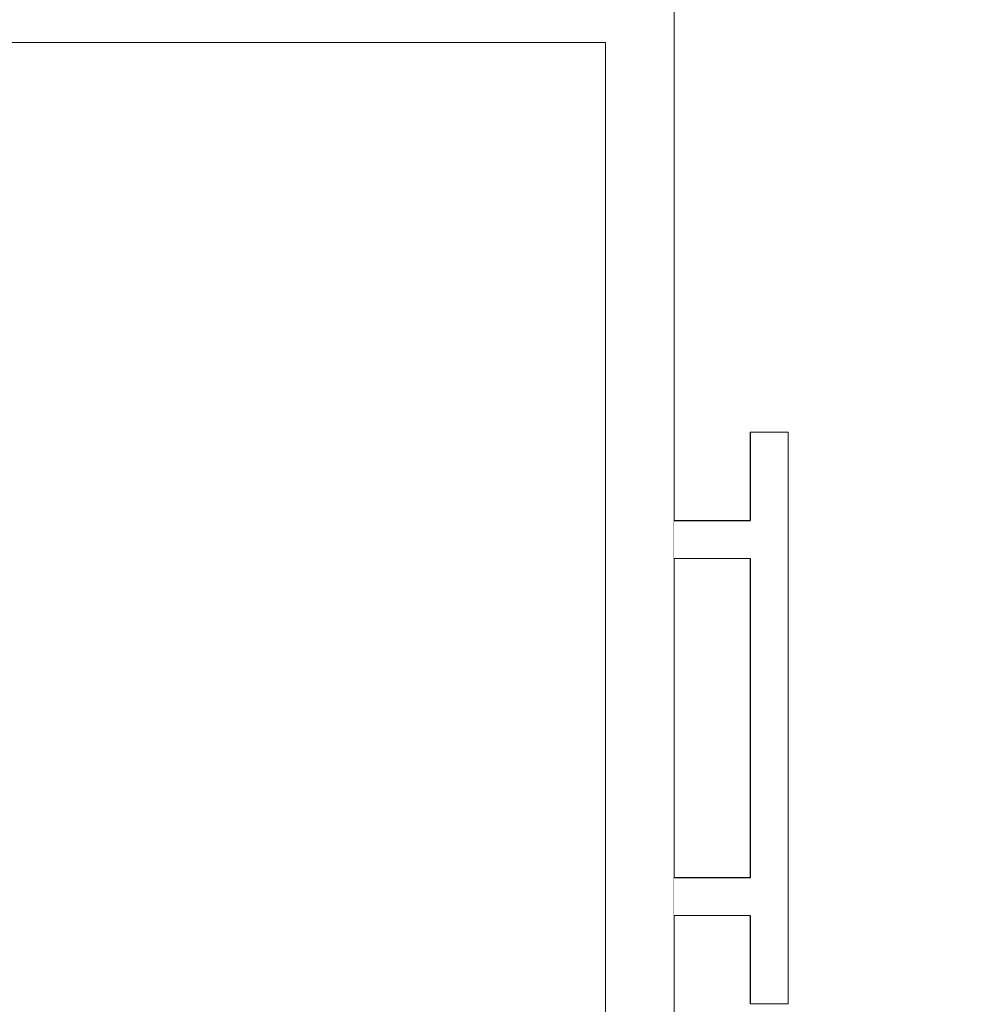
# Model space of a CAD drawing. Header units: millimetres. Extents: x -30280 to 100171, y -17460 to 4378.
# Tile 164 of 256: x 69126 to 69377, y -7880 to -7622. Entities that reach past the tile are written whole.
import ezdxf

# ---------------------------------------------------------------- set-up
doc = ezdxf.new("R2010")
doc.units = ezdxf.units.MM
doc.header["$MEASUREMENT"] = 0
doc.linetypes.add('Wipeout_Contour', pattern=[1000, 0, -1000])
doc.layers.add('Nuevo_08_E_Envans secs', color=7, linetype='Continuous')
doc.layers.add('Nuevo_09_EI_Mobiliari cuines', color=7, linetype='Continuous')
doc.layers.add('Nuevo_09_EI_Mobiliari cuines_Pluma_Nº__1', color=7, linetype='Continuous', lineweight=5)
doc.layers.add('Nuevo_09_EI_Mobiliari cuines_Pluma_Nº__24', color=252, linetype='Continuous', lineweight=5)

# ---------------------------------------------------------------- blocks, each defined once
blk = doc.blocks.new('Elem Sección_279_3', base_point=(91863.52, -13459.98))
at = {"color": 254, "linetype": 'Wipeout_Contour', "lineweight": 0, "ltscale": 7487471.554038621}
blk.add_wipeout([(68900.1, -7606.31), (69280.1, -7606.31), (69280.1, -7607.31), (69298.1, -7607.31), (69298.1, -7753.43), (69318.1, -7753.43), (69318.1, -7730.31), (69328.1, -7730.31), (69328.1, -7880.31), (69318.1, -7880.31), (69318.1, -7857.18), (69298.1, -7857.18), (69298.1, -7892.23), (69323.1, -7892.23), (69323.97, -7892.3), (69324.81, -7892.53), (69325.6, -7892.9), (69326.32, -7893.4), (69326.93, -7894.01), (69327.43, -7894.73), (69327.8, -7895.52), (69328.03, -7896.36), (69328.1, -7897.23), (69328.03, -7898.09), (69327.8, -7898.94), (69327.43, -7899.73), (69326.93, -7900.44), (69326.32, -7901.06), (69325.6, -7901.56), (69324.81, -7901.92), (69323.97, -7902.15), (69323.1, -7902.23), (69298.1, -7902.23), (69298.1, -7937.1), (69318.1, -7937.1), (69318.1, -7913.98), (69328.1, -7913.98), (69328.1, -8009.98), (69500.1, -8009.98), (69500.1, -8034.98), (69435.1, -8034.98), (69435.1, -8909.98), (69440.1, -8909.98), (69440.1, -8035.48), (69500.1, -8035.48), (69500.1, -9014.98), (69503.1, -9014.98), (69503.97, -9015.05), (69504.81, -9015.28), (69505.6, -9015.65), (69506.32, -9016.15), (69506.93, -9016.76), (69507.43, -9017.48), (69507.8, -9018.27), (69508.03, -9019.11), (69508.1, -9019.98), (69508.03, -9020.84), (69507.8, -9021.69), (69507.43, -9022.48), (69506.93, -9023.19), (69506.32, -9023.81), (69505.6, -9024.31), (69504.81, -9024.67), (69503.97, -9024.9), (69503.1, -9024.98), (69500.1, -9024.98), (69500.1, -9114.98), (69481.1, -9114.98), (69481.1, -9119.98), (69505.1, -9119.98), (69505.1, -9118.48), (69511.1, -9118.48), (69511.1, -9119.98), (69530.1, -9119.98), (69530.1, -9129.98), (69511.1, -9129.98), (69511.1, -9418.48), (69505.1, -9418.48), (69505.1, -9395.98), (69500.1, -9395.98), (69500.1, -9504.98), (69503.1, -9504.98), (69503.97, -9505.05), (69504.81, -9505.28), (69505.6, -9505.65), (69506.32, -9506.15), (69506.93, -9506.76), (69507.43, -9507.48), (69507.8, -9508.27), (69508.03, -9509.11), (69508.1, -9509.98), (69508.03, -9510.84), (69507.8, -9511.69), (69507.43, -9512.48), (69506.93, -9513.19), (69506.32, -9513.81), (69505.6, -9514.31), (69504.81, -9514.67), (69503.97, -9514.9), (69503.1, -9514.98), (69500.1, -9514.98), (69500.1, -9719.98), (69470.1, -9719.98), (69470.1, -9807.98), (69876.46, -9807.98), (69876.46, -7362.98), (68900.1, -7362.98)], dxfattribs=at).dxf.layer = 'Nuevo_08_E_Envans secs'
at = {"color": 254, "linetype": 'Wipeout_Contour', "lineweight": 0, "ltscale": 278984.950907}
blk.add_wipeout([(69298.1, -7763.43), (69298.1, -7847.18), (69318.1, -7847.18), (69318.1, -7763.43)], dxfattribs=at).dxf.layer = 'Nuevo_08_E_Envans secs'
blk = doc.blocks.new('Elem Sección_347_3', base_point=(91863.52, -13459.98))
at = {"layer": 'Nuevo_09_EI_Mobiliari cuines_Pluma_Nº__24', "color": 252, "linetype": 'Continuous', "lineweight": 5}
blk.add_line((69298.1, -7610.98), (69298.1, -8368.98), dxfattribs=at)
at = {"color": 254, "linetype": 'Wipeout_Contour', "lineweight": 0, "ltscale": 278154.692071}
blk.add_wipeout([(68918.1, -7627.98), (68918.1, -7980.98), (69280.1, -7980.98), (69280.1, -7627.98)], dxfattribs=at).dxf.layer = 'Nuevo_09_EI_Mobiliari cuines'
at = {"layer": 'Nuevo_09_EI_Mobiliari cuines_Pluma_Nº__24', "color": 252, "linetype": 'Continuous', "lineweight": 5}
for q in [(68918.1, -7627.98), (69280.1, -7980.98)]:
    blk.add_line((69280.1, -7627.98), q, dxfattribs=at)
blk = doc.blocks.new('Elem Sección_349_3', base_point=(91863.52, -13459.98))
at = {"color": 254, "linetype": 'Wipeout_Contour', "lineweight": 0, "ltscale": 278961.852096}
blk.add_wipeout([(69298.1, -7753.43), (69298.1, -7753.51), (69318.18, -7753.51), (69318.1, -7753.43)], dxfattribs=at).dxf.layer = 'Nuevo_09_EI_Mobiliari cuines'
at = {"color": 254, "linetype": 'Wipeout_Contour', "lineweight": 0, "ltscale": 279008.260768}
blk.add_wipeout([(69318.18, -7857.11), (69298.1, -7857.11), (69298.1, -7857.18), (69318.1, -7857.18)], dxfattribs=at).dxf.layer = 'Nuevo_09_EI_Mobiliari cuines'
at = {"color": 254, "linetype": 'Wipeout_Contour', "lineweight": 0, "ltscale": 278962.226095}
blk.add_wipeout([(69298.1, -7753.51), (69298.1, -7753.73), (69318.4, -7753.73), (69318.18, -7753.51)], dxfattribs=at).dxf.layer = 'Nuevo_09_EI_Mobiliari cuines'
at = {"color": 254, "linetype": 'Wipeout_Contour', "lineweight": 0, "ltscale": 279008.499736}
blk.add_wipeout([(69318.4, -7856.88), (69298.1, -7856.88), (69298.1, -7857.11), (69318.18, -7857.11)], dxfattribs=at).dxf.layer = 'Nuevo_09_EI_Mobiliari cuines'
at = {"color": 254, "linetype": 'Wipeout_Contour', "lineweight": 0, "ltscale": 278962.955056}
blk.add_wipeout([(69298.1, -7753.73), (69298.1, -7754.1), (69318.77, -7754.1), (69318.4, -7753.73)], dxfattribs=at).dxf.layer = 'Nuevo_09_EI_Mobiliari cuines'
at = {"color": 254, "linetype": 'Wipeout_Contour', "lineweight": 0, "ltscale": 279008.962741}
blk.add_wipeout([(69318.77, -7856.51), (69298.1, -7856.51), (69298.1, -7856.88), (69318.4, -7856.88)], dxfattribs=at).dxf.layer = 'Nuevo_09_EI_Mobiliari cuines'
at = {"color": 254, "linetype": 'Wipeout_Contour', "lineweight": 0, "ltscale": 278964.016746}
blk.add_wipeout([(69298.1, -7754.1), (69298.1, -7754.6), (69319.27, -7754.6), (69318.77, -7754.1)], dxfattribs=at).dxf.layer = 'Nuevo_09_EI_Mobiliari cuines'
at = {"color": 254, "linetype": 'Wipeout_Contour', "lineweight": 0, "ltscale": 279009.635631}
blk.add_wipeout([(69319.27, -7856.01), (69298.1, -7856.01), (69298.1, -7856.51), (69318.77, -7856.51)], dxfattribs=at).dxf.layer = 'Nuevo_09_EI_Mobiliari cuines'
at = {"color": 254, "linetype": 'Wipeout_Contour', "lineweight": 0, "ltscale": 278965.378884}
blk.add_wipeout([(69298.1, -7754.6), (69298.1, -7755.22), (69319.89, -7755.22), (69319.27, -7754.6)], dxfattribs=at).dxf.layer = 'Nuevo_09_EI_Mobiliari cuines'
at = {"color": 254, "linetype": 'Wipeout_Contour', "lineweight": 0, "ltscale": 279010.497941}
blk.add_wipeout([(69319.89, -7855.4), (69298.1, -7855.4), (69298.1, -7856.01), (69319.27, -7856.01)], dxfattribs=at).dxf.layer = 'Nuevo_09_EI_Mobiliari cuines'
at = {"color": 254, "linetype": 'Wipeout_Contour', "lineweight": 0, "ltscale": 278996.53352}
blk.add_wipeout([(69318.1, -7753.43), (69318.18, -7753.51), (69318.18, -7730.31), (69318.1, -7730.31)], dxfattribs=at).dxf.layer = 'Nuevo_09_EI_Mobiliari cuines'
at = {"color": 254, "linetype": 'Wipeout_Contour', "lineweight": 0, "ltscale": 278967.000123}
blk.add_wipeout([(69298.1, -7755.22), (69298.1, -7755.93), (69320.6, -7755.93), (69319.89, -7755.22)], dxfattribs=at).dxf.layer = 'Nuevo_09_EI_Mobiliari cuines'
at = {"color": 254, "linetype": 'Wipeout_Contour', "lineweight": 0, "ltscale": 279011.523515}
blk.add_wipeout([(69320.6, -7854.68), (69298.1, -7854.68), (69298.1, -7855.4), (69319.89, -7855.4)], dxfattribs=at).dxf.layer = 'Nuevo_09_EI_Mobiliari cuines'
at = {"color": 254, "linetype": 'Wipeout_Contour', "lineweight": 0, "ltscale": 279053.303461}
blk.add_wipeout([(69318.1, -7880.31), (69318.18, -7880.31), (69318.18, -7857.11), (69318.1, -7857.18)], dxfattribs=at).dxf.layer = 'Nuevo_09_EI_Mobiliari cuines'
at = {"color": 254, "linetype": 'Wipeout_Contour', "lineweight": 0, "ltscale": 278997.165652}
blk.add_wipeout([(69318.18, -7753.51), (69318.4, -7753.73), (69318.4, -7730.31), (69318.18, -7730.31)], dxfattribs=at).dxf.layer = 'Nuevo_09_EI_Mobiliari cuines'
at = {"color": 254, "linetype": 'Wipeout_Contour', "lineweight": 0, "ltscale": 278968.83129}
blk.add_wipeout([(69298.1, -7756.72), (69321.39, -7756.72), (69320.6, -7755.93), (69298.1, -7755.93)], dxfattribs=at).dxf.layer = 'Nuevo_09_EI_Mobiliari cuines'
at = {"color": 254, "linetype": 'Wipeout_Contour', "lineweight": 0, "ltscale": 279012.681279}
blk.add_wipeout([(69321.39, -7853.89), (69298.1, -7853.89), (69298.1, -7854.68), (69320.6, -7854.68)], dxfattribs=at).dxf.layer = 'Nuevo_09_EI_Mobiliari cuines'
at = {"color": 254, "linetype": 'Wipeout_Contour', "lineweight": 0, "ltscale": 279053.869446}
blk.add_wipeout([(69318.4, -7856.88), (69318.18, -7857.11), (69318.18, -7880.31), (69318.4, -7880.31)], dxfattribs=at).dxf.layer = 'Nuevo_09_EI_Mobiliari cuines'
at = {"color": 254, "linetype": 'Wipeout_Contour', "lineweight": 0, "ltscale": 278998.411513}
blk.add_wipeout([(69318.77, -7730.31), (69318.4, -7730.31), (69318.4, -7753.73), (69318.77, -7754.1)], dxfattribs=at).dxf.layer = 'Nuevo_09_EI_Mobiliari cuines'
at = {"color": 254, "linetype": 'Wipeout_Contour', "lineweight": 0, "ltscale": 278970.816863}
blk.add_wipeout([(69298.1, -7756.72), (69298.1, -7757.57), (69322.23, -7757.57), (69321.39, -7756.72)], dxfattribs=at).dxf.layer = 'Nuevo_09_EI_Mobiliari cuines'
at = {"color": 254, "linetype": 'Wipeout_Contour', "lineweight": 0, "ltscale": 279013.936175}
blk.add_wipeout([(69322.23, -7853.05), (69298.1, -7853.05), (69298.1, -7853.89), (69321.39, -7853.89)], dxfattribs=at).dxf.layer = 'Nuevo_09_EI_Mobiliari cuines'
at = {"color": 254, "linetype": 'Wipeout_Contour', "lineweight": 0, "ltscale": 279054.983462}
blk.add_wipeout([(69318.77, -7856.51), (69318.4, -7856.88), (69318.4, -7880.31), (69318.77, -7880.31)], dxfattribs=at).dxf.layer = 'Nuevo_09_EI_Mobiliari cuines'
at = {"color": 254, "linetype": 'Wipeout_Contour', "lineweight": 0, "ltscale": 279000.233217}
blk.add_wipeout([(69319.27, -7730.31), (69318.77, -7730.31), (69318.77, -7754.1), (69319.27, -7754.6)], dxfattribs=at).dxf.layer = 'Nuevo_09_EI_Mobiliari cuines'
at = {"color": 254, "linetype": 'Wipeout_Contour', "lineweight": 0, "ltscale": 278972.896633}
blk.add_wipeout([(69298.1, -7758.43), (69323.1, -7758.43), (69322.23, -7757.57), (69298.1, -7757.57)], dxfattribs=at).dxf.layer = 'Nuevo_09_EI_Mobiliari cuines'
at = {"color": 254, "linetype": 'Wipeout_Contour', "lineweight": 0, "ltscale": 279015.250199}
blk.add_wipeout([(69298.1, -7852.18), (69298.1, -7853.05), (69322.23, -7853.05), (69323.1, -7852.18)], dxfattribs=at).dxf.layer = 'Nuevo_09_EI_Mobiliari cuines'
at = {"color": 254, "linetype": 'Wipeout_Contour', "lineweight": 0, "ltscale": 279056.611661}
blk.add_wipeout([(69319.27, -7856.01), (69318.77, -7856.51), (69318.77, -7880.31), (69319.27, -7880.31)], dxfattribs=at).dxf.layer = 'Nuevo_09_EI_Mobiliari cuines'
at = {"color": 254, "linetype": 'Wipeout_Contour', "lineweight": 0, "ltscale": 279002.575432}
blk.add_wipeout([(69319.27, -7754.6), (69319.89, -7755.22), (69319.89, -7730.31), (69319.27, -7730.31)], dxfattribs=at).dxf.layer = 'Nuevo_09_EI_Mobiliari cuines'
at = {"color": 254, "linetype": 'Wipeout_Contour', "lineweight": 0, "ltscale": 278973.282977}
blk.add_wipeout([(69298.1, -7759.3), (69322.23, -7759.3), (69323.1, -7758.43), (69298.1, -7758.43)], dxfattribs=at).dxf.layer = 'Nuevo_09_EI_Mobiliari cuines'
at = {"color": 254, "linetype": 'Wipeout_Contour', "lineweight": 0, "ltscale": 279014.859247}
blk.add_wipeout([(69322.23, -7851.32), (69298.1, -7851.32), (69298.1, -7852.18), (69323.1, -7852.18)], dxfattribs=at).dxf.layer = 'Nuevo_09_EI_Mobiliari cuines'
at = {"color": 254, "linetype": 'Wipeout_Contour', "lineweight": 0, "ltscale": 279058.704575}
blk.add_wipeout([(69319.27, -7856.01), (69319.27, -7880.31), (69319.89, -7880.31), (69319.89, -7855.4)], dxfattribs=at).dxf.layer = 'Nuevo_09_EI_Mobiliari cuines'
at = {"layer": 'Nuevo_09_EI_Mobiliari cuines_Pluma_Nº__1', "color": 7, "linetype": 'Continuous', "lineweight": 5}
for p, q in [((69318.1, -7730.31), (69318.18, -7730.31)), ((69318.1, -7753.43), (69318.1, -7730.31)), ((69318.18, -7730.31), (69318.4, -7730.31)), ((69298.1, -7753.43), (69318.1, -7753.43)), ((69298.1, -7857.18), (69318.1, -7857.18)), ((69318.1, -7880.31), (69318.1, -7857.18)), ((69318.1, -7880.31), (69318.18, -7880.31)), ((69318.18, -7880.31), (69318.4, -7880.31))]:
    blk.add_line(p, q, dxfattribs=at)
at = {"color": 254, "linetype": 'Wipeout_Contour', "lineweight": 0, "ltscale": 279005.366983}
blk.add_wipeout([(69319.89, -7755.22), (69320.6, -7755.93), (69320.6, -7730.31), (69319.89, -7730.31)], dxfattribs=at).dxf.layer = 'Nuevo_09_EI_Mobiliari cuines'
at = {"color": 254, "linetype": 'Wipeout_Contour', "lineweight": 0, "ltscale": 278971.964157}
blk.add_wipeout([(69298.1, -7760.14), (69321.39, -7760.14), (69322.23, -7759.3), (69298.1, -7759.3)], dxfattribs=at).dxf.layer = 'Nuevo_09_EI_Mobiliari cuines'
at = {"color": 254, "linetype": 'Wipeout_Contour', "lineweight": 0, "ltscale": 279012.77519}
blk.add_wipeout([(69321.39, -7850.47), (69298.1, -7850.47), (69298.1, -7851.32), (69322.23, -7851.32)], dxfattribs=at).dxf.layer = 'Nuevo_09_EI_Mobiliari cuines'
at = {"color": 254, "linetype": 'Wipeout_Contour', "lineweight": 0, "ltscale": 279061.198615}
blk.add_wipeout([(69319.89, -7880.31), (69320.6, -7880.31), (69320.6, -7854.68), (69319.89, -7855.4)], dxfattribs=at).dxf.layer = 'Nuevo_09_EI_Mobiliari cuines'
at = {"layer": 'Nuevo_09_EI_Mobiliari cuines_Pluma_Nº__1', "color": 7, "linetype": 'Continuous', "lineweight": 5}
for p, q in [((69318.4, -7730.31), (69318.77, -7730.31)), ((69318.77, -7730.31), (69319.27, -7730.31)), ((69318.4, -7880.31), (69318.77, -7880.31)), ((69318.77, -7880.31), (69319.27, -7880.31))]:
    blk.add_line(p, q, dxfattribs=at)
at = {"color": 254, "linetype": 'Wipeout_Contour', "lineweight": 0, "ltscale": 279008.523059}
blk.add_wipeout([(69321.39, -7730.31), (69320.6, -7730.31), (69320.6, -7755.93), (69321.39, -7756.72)], dxfattribs=at).dxf.layer = 'Nuevo_09_EI_Mobiliari cuines'
at = {"color": 254, "linetype": 'Wipeout_Contour', "lineweight": 0, "ltscale": 278970.704687}
blk.add_wipeout([(69298.1, -7760.93), (69320.6, -7760.93), (69321.39, -7760.14), (69298.1, -7760.14)], dxfattribs=at).dxf.layer = 'Nuevo_09_EI_Mobiliari cuines'
at = {"color": 254, "linetype": 'Wipeout_Contour', "lineweight": 0, "ltscale": 279010.785531}
blk.add_wipeout([(69320.6, -7849.68), (69298.1, -7849.68), (69298.1, -7850.47), (69321.39, -7850.47)], dxfattribs=at).dxf.layer = 'Nuevo_09_EI_Mobiliari cuines'
at = {"color": 254, "linetype": 'Wipeout_Contour', "lineweight": 0, "ltscale": 279064.018023}
blk.add_wipeout([(69321.39, -7853.89), (69320.6, -7854.68), (69320.6, -7880.31), (69321.39, -7880.31)], dxfattribs=at).dxf.layer = 'Nuevo_09_EI_Mobiliari cuines'
at = {"layer": 'Nuevo_09_EI_Mobiliari cuines_Pluma_Nº__1', "color": 7, "linetype": 'Continuous', "lineweight": 5}
for p, q in [((69319.27, -7730.31), (69319.89, -7730.31)), ((69319.27, -7880.31), (69319.89, -7880.31))]:
    blk.add_line(p, q, dxfattribs=at)
at = {"color": 254, "linetype": 'Wipeout_Contour', "lineweight": 0, "ltscale": 279011.947748}
blk.add_wipeout([(69321.39, -7756.72), (69322.23, -7757.57), (69322.23, -7730.31), (69321.39, -7730.31)], dxfattribs=at).dxf.layer = 'Nuevo_09_EI_Mobiliari cuines'
at = {"color": 254, "linetype": 'Wipeout_Contour', "lineweight": 0, "ltscale": 278969.542705}
blk.add_wipeout([(69298.1, -7761.65), (69319.89, -7761.65), (69320.6, -7760.93), (69298.1, -7760.93)], dxfattribs=at).dxf.layer = 'Nuevo_09_EI_Mobiliari cuines'
at = {"color": 254, "linetype": 'Wipeout_Contour', "lineweight": 0, "ltscale": 279008.950597}
blk.add_wipeout([(69319.89, -7848.97), (69298.1, -7848.97), (69298.1, -7849.68), (69320.6, -7849.68)], dxfattribs=at).dxf.layer = 'Nuevo_09_EI_Mobiliari cuines'
at = {"color": 254, "linetype": 'Wipeout_Contour', "lineweight": 0, "ltscale": 279067.077137}
blk.add_wipeout([(69321.39, -7880.31), (69322.23, -7880.31), (69322.23, -7853.05), (69321.39, -7853.89)], dxfattribs=at).dxf.layer = 'Nuevo_09_EI_Mobiliari cuines'
at = {"layer": 'Nuevo_09_EI_Mobiliari cuines_Pluma_Nº__1', "color": 7, "linetype": 'Continuous', "lineweight": 5}
for p, q in [((69319.89, -7730.31), (69320.6, -7730.31)), ((69319.89, -7880.31), (69320.6, -7880.31))]:
    blk.add_line(p, q, dxfattribs=at)
at = {"color": 254, "linetype": 'Wipeout_Contour', "lineweight": 0, "ltscale": 278968.513402}
blk.add_wipeout([(69298.1, -7762.26), (69319.27, -7762.26), (69319.89, -7761.65), (69298.1, -7761.65)], dxfattribs=at).dxf.layer = 'Nuevo_09_EI_Mobiliari cuines'
at = {"color": 254, "linetype": 'Wipeout_Contour', "lineweight": 0, "ltscale": 279007.326026}
blk.add_wipeout([(69319.27, -7848.35), (69298.1, -7848.35), (69298.1, -7848.97), (69319.89, -7848.97)], dxfattribs=at).dxf.layer = 'Nuevo_09_EI_Mobiliari cuines'
at = {"color": 254, "linetype": 'Wipeout_Contour', "lineweight": 0, "ltscale": 278967.647959}
blk.add_wipeout([(69298.1, -7762.76), (69318.77, -7762.76), (69319.27, -7762.26), (69298.1, -7762.26)], dxfattribs=at).dxf.layer = 'Nuevo_09_EI_Mobiliari cuines'
at = {"color": 254, "linetype": 'Wipeout_Contour', "lineweight": 0, "ltscale": 279005.961091}
blk.add_wipeout([(69318.77, -7847.85), (69298.1, -7847.85), (69298.1, -7848.35), (69319.27, -7848.35)], dxfattribs=at).dxf.layer = 'Nuevo_09_EI_Mobiliari cuines'
at = {"color": 254, "linetype": 'Wipeout_Contour', "lineweight": 0, "ltscale": 278966.972634}
blk.add_wipeout([(69298.1, -7763.13), (69318.4, -7763.13), (69318.77, -7762.76), (69298.1, -7762.76)], dxfattribs=at).dxf.layer = 'Nuevo_09_EI_Mobiliari cuines'
at = {"color": 254, "linetype": 'Wipeout_Contour', "lineweight": 0, "ltscale": 279004.897228}
blk.add_wipeout([(69318.4, -7847.48), (69298.1, -7847.48), (69298.1, -7847.85), (69318.77, -7847.85)], dxfattribs=at).dxf.layer = 'Nuevo_09_EI_Mobiliari cuines'
at = {"color": 254, "linetype": 'Wipeout_Contour', "lineweight": 0, "ltscale": 278966.507963}
blk.add_wipeout([(69298.1, -7763.36), (69318.18, -7763.36), (69318.4, -7763.13), (69298.1, -7763.13)], dxfattribs=at).dxf.layer = 'Nuevo_09_EI_Mobiliari cuines'
at = {"color": 254, "linetype": 'Wipeout_Contour', "lineweight": 0, "ltscale": 279004.166779}
blk.add_wipeout([(69318.18, -7847.26), (69298.1, -7847.26), (69298.1, -7847.48), (69318.4, -7847.48)], dxfattribs=at).dxf.layer = 'Nuevo_09_EI_Mobiliari cuines'
at = {"color": 254, "linetype": 'Wipeout_Contour', "lineweight": 0, "ltscale": 278966.268149}
blk.add_wipeout([(69298.1, -7763.43), (69318.1, -7763.43), (69318.18, -7763.36), (69298.1, -7763.36)], dxfattribs=at).dxf.layer = 'Nuevo_09_EI_Mobiliari cuines'
at = {"color": 254, "linetype": 'Wipeout_Contour', "lineweight": 0, "ltscale": 279003.792026}
blk.add_wipeout([(69318.1, -7847.18), (69298.1, -7847.18), (69298.1, -7847.26), (69318.18, -7847.26)], dxfattribs=at).dxf.layer = 'Nuevo_09_EI_Mobiliari cuines'
at = {"color": 254, "linetype": 'Wipeout_Contour', "lineweight": 0, "ltscale": 279024.850638}
blk.add_wipeout([(69318.1, -7763.43), (69318.1, -7847.18), (69318.18, -7847.26), (69318.18, -7763.36)], dxfattribs=at).dxf.layer = 'Nuevo_09_EI_Mobiliari cuines'
at = {"color": 254, "linetype": 'Wipeout_Contour', "lineweight": 0, "ltscale": 279025.450286}
blk.add_wipeout([(69318.4, -7763.13), (69318.18, -7763.36), (69318.18, -7847.26), (69318.4, -7847.48)], dxfattribs=at).dxf.layer = 'Nuevo_09_EI_Mobiliari cuines'
at = {"color": 254, "linetype": 'Wipeout_Contour', "lineweight": 0, "ltscale": 279026.631362}
blk.add_wipeout([(69318.77, -7762.76), (69318.4, -7763.13), (69318.4, -7847.48), (69318.77, -7847.85)], dxfattribs=at).dxf.layer = 'Nuevo_09_EI_Mobiliari cuines'
at = {"color": 254, "linetype": 'Wipeout_Contour', "lineweight": 0, "ltscale": 279028.357988}
blk.add_wipeout([(69319.27, -7762.26), (69318.77, -7762.76), (69318.77, -7847.85), (69319.27, -7848.35)], dxfattribs=at).dxf.layer = 'Nuevo_09_EI_Mobiliari cuines'
at = {"color": 254, "linetype": 'Wipeout_Contour', "lineweight": 0, "ltscale": 279030.577712}
blk.add_wipeout([(69319.89, -7761.65), (69319.27, -7762.26), (69319.27, -7848.35), (69319.89, -7848.97)], dxfattribs=at).dxf.layer = 'Nuevo_09_EI_Mobiliari cuines'
at = {"layer": 'Nuevo_09_EI_Mobiliari cuines_Pluma_Nº__1', "color": 7, "linetype": 'Continuous', "lineweight": 5}
for p, q in [((69298.1, -7763.43), (69318.1, -7763.43)), ((69318.1, -7847.18), (69318.1, -7763.43)), ((69298.1, -7847.18), (69318.1, -7847.18))]:
    blk.add_line(p, q, dxfattribs=at)
at = {"color": 254, "linetype": 'Wipeout_Contour', "lineweight": 0, "ltscale": 279033.223095}
blk.add_wipeout([(69320.6, -7760.93), (69319.89, -7761.65), (69319.89, -7848.97), (69320.6, -7849.68)], dxfattribs=at).dxf.layer = 'Nuevo_09_EI_Mobiliari cuines'
at = {"color": 254, "linetype": 'Wipeout_Contour', "lineweight": 0, "ltscale": 279036.213779}
blk.add_wipeout([(69320.6, -7760.93), (69320.6, -7849.68), (69321.39, -7850.47), (69321.39, -7760.14)], dxfattribs=at).dxf.layer = 'Nuevo_09_EI_Mobiliari cuines'
at = {"color": 254, "linetype": 'Wipeout_Contour', "lineweight": 0, "ltscale": 279039.458891}
blk.add_wipeout([(69322.23, -7759.3), (69321.39, -7760.14), (69321.39, -7850.47), (69322.23, -7851.32)], dxfattribs=at).dxf.layer = 'Nuevo_09_EI_Mobiliari cuines'
at = {"color": 254, "linetype": 'Wipeout_Contour', "lineweight": 0, "ltscale": 279070.283033}
blk.add_wipeout([(69322.23, -7880.31), (69323.1, -7880.31), (69323.1, -7852.18), (69322.23, -7853.05)], dxfattribs=at).dxf.layer = 'Nuevo_09_EI_Mobiliari cuines'
at = {"layer": 'Nuevo_09_EI_Mobiliari cuines_Pluma_Nº__1', "color": 7, "linetype": 'Continuous', "lineweight": 5}
blk.add_line((69320.6, -7880.31), (69321.39, -7880.31), dxfattribs=at)
at = {"color": 254, "linetype": 'Wipeout_Contour', "lineweight": 0, "ltscale": 279042.859848}
blk.add_wipeout([(69322.23, -7759.3), (69322.23, -7851.32), (69323.1, -7852.18), (69323.1, -7758.43)], dxfattribs=at).dxf.layer = 'Nuevo_09_EI_Mobiliari cuines'
at = {"color": 254, "linetype": 'Wipeout_Contour', "lineweight": 0, "ltscale": 279015.536994}
blk.add_wipeout([(69322.23, -7730.31), (69322.23, -7757.57), (69323.1, -7758.43), (69323.1, -7730.31)], dxfattribs=at).dxf.layer = 'Nuevo_09_EI_Mobiliari cuines'
at = {"layer": 'Nuevo_09_EI_Mobiliari cuines_Pluma_Nº__1', "color": 7, "linetype": 'Continuous', "lineweight": 5}
blk.add_line((69320.6, -7730.31), (69321.39, -7730.31), dxfattribs=at)
at = {"color": 254, "linetype": 'Wipeout_Contour', "lineweight": 0, "ltscale": 279046.409277}
blk.add_wipeout([(69323.1, -7880.31), (69323.97, -7880.31), (69323.97, -7730.31), (69323.1, -7730.31)], dxfattribs=at).dxf.layer = 'Nuevo_09_EI_Mobiliari cuines'
at = {"layer": 'Nuevo_09_EI_Mobiliari cuines_Pluma_Nº__1', "color": 7, "linetype": 'Continuous', "lineweight": 5}
for p, q in [((69321.39, -7730.31), (69322.23, -7730.31)), ((69321.39, -7880.31), (69322.23, -7880.31))]:
    blk.add_line(p, q, dxfattribs=at)
at = {"color": 254, "linetype": 'Wipeout_Contour', "lineweight": 0, "ltscale": 279049.808001}
blk.add_wipeout([(69323.97, -7880.31), (69324.81, -7880.31), (69324.81, -7730.31), (69323.97, -7730.31)], dxfattribs=at).dxf.layer = 'Nuevo_09_EI_Mobiliari cuines'
at = {"layer": 'Nuevo_09_EI_Mobiliari cuines_Pluma_Nº__1', "color": 7, "linetype": 'Continuous', "lineweight": 5}
for p, q in [((69322.23, -7730.31), (69323.1, -7730.31)), ((69322.23, -7880.31), (69323.1, -7880.31))]:
    blk.add_line(p, q, dxfattribs=at)
at = {"color": 254, "linetype": 'Wipeout_Contour', "lineweight": 0, "ltscale": 279053.051027}
blk.add_wipeout([(69324.81, -7880.31), (69325.6, -7880.31), (69325.6, -7730.31), (69324.81, -7730.31)], dxfattribs=at).dxf.layer = 'Nuevo_09_EI_Mobiliari cuines'
at = {"layer": 'Nuevo_09_EI_Mobiliari cuines_Pluma_Nº__1', "color": 7, "linetype": 'Continuous', "lineweight": 5}
for p, q in [((69323.1, -7730.31), (69323.97, -7730.31)), ((69323.1, -7880.31), (69323.97, -7880.31))]:
    blk.add_line(p, q, dxfattribs=at)
at = {"color": 254, "linetype": 'Wipeout_Contour', "lineweight": 0, "ltscale": 279056.039816}
blk.add_wipeout([(69325.6, -7880.31), (69326.32, -7880.31), (69326.32, -7730.31), (69325.6, -7730.31)], dxfattribs=at).dxf.layer = 'Nuevo_09_EI_Mobiliari cuines'
at = {"layer": 'Nuevo_09_EI_Mobiliari cuines_Pluma_Nº__1', "color": 7, "linetype": 'Continuous', "lineweight": 5}
for p, q in [((69323.97, -7730.31), (69324.81, -7730.31)), ((69323.97, -7880.31), (69324.81, -7880.31))]:
    blk.add_line(p, q, dxfattribs=at)
at = {"color": 254, "linetype": 'Wipeout_Contour', "lineweight": 0, "ltscale": 279058.683556}
blk.add_wipeout([(69326.32, -7880.31), (69326.93, -7880.31), (69326.93, -7730.31), (69326.32, -7730.31)], dxfattribs=at).dxf.layer = 'Nuevo_09_EI_Mobiliari cuines'
at = {"layer": 'Nuevo_09_EI_Mobiliari cuines_Pluma_Nº__1', "color": 7, "linetype": 'Continuous', "lineweight": 5}
for p, q in [((69324.81, -7730.31), (69325.6, -7730.31)), ((69324.81, -7880.31), (69325.6, -7880.31))]:
    blk.add_line(p, q, dxfattribs=at)
at = {"color": 254, "linetype": 'Wipeout_Contour', "lineweight": 0, "ltscale": 279060.901917}
blk.add_wipeout([(69326.93, -7880.31), (69327.43, -7880.31), (69327.43, -7730.31), (69326.93, -7730.31)], dxfattribs=at).dxf.layer = 'Nuevo_09_EI_Mobiliari cuines'
at = {"color": 254, "linetype": 'Wipeout_Contour', "lineweight": 0, "ltscale": 279062.627495}
blk.add_wipeout([(69327.43, -7880.31), (69327.8, -7880.31), (69327.8, -7730.31), (69327.43, -7730.31)], dxfattribs=at).dxf.layer = 'Nuevo_09_EI_Mobiliari cuines'
at = {"layer": 'Nuevo_09_EI_Mobiliari cuines_Pluma_Nº__1', "color": 7, "linetype": 'Continuous', "lineweight": 5}
for p, q in [((69325.6, -7730.31), (69326.32, -7730.31)), ((69325.6, -7880.31), (69326.32, -7880.31))]:
    blk.add_line(p, q, dxfattribs=at)
at = {"color": 254, "linetype": 'Wipeout_Contour', "lineweight": 0, "ltscale": 279063.80786}
blk.add_wipeout([(69327.8, -7880.31), (69328.03, -7880.31), (69328.03, -7730.31), (69327.8, -7730.31)], dxfattribs=at).dxf.layer = 'Nuevo_09_EI_Mobiliari cuines'
at = {"color": 254, "linetype": 'Wipeout_Contour', "lineweight": 0, "ltscale": 279064.407148}
blk.add_wipeout([(69328.03, -7880.31), (69328.1, -7880.31), (69328.1, -7730.31), (69328.03, -7730.31)], dxfattribs=at).dxf.layer = 'Nuevo_09_EI_Mobiliari cuines'
at = {"layer": 'Nuevo_09_EI_Mobiliari cuines_Pluma_Nº__1', "color": 7, "linetype": 'Continuous', "lineweight": 5}
for p, q in [((69326.32, -7730.31), (69326.93, -7730.31)), ((69326.93, -7730.31), (69327.43, -7730.31)), ((69327.43, -7730.31), (69327.8, -7730.31)), ((69327.8, -7730.31), (69328.03, -7730.31)), ((69328.03, -7730.31), (69328.1, -7730.31)), ((69328.1, -7880.31), (69328.1, -7730.31)), ((69326.32, -7880.31), (69326.93, -7880.31)), ((69326.93, -7880.31), (69327.43, -7880.31)), ((69327.43, -7880.31), (69327.8, -7880.31)), ((69327.8, -7880.31), (69328.03, -7880.31)), ((69328.03, -7880.31), (69328.1, -7880.31))]:
    blk.add_line(p, q, dxfattribs=at)

msp = doc.modelspace()

# ---------------------------------------------------------------- block references
at = {"layer": 'Nuevo_08_E_Envans secs', "lineweight": 0}
msp.add_blockref('Elem Sección_279_3', (91863.52, -13459.98), dxfattribs=at)

# ---------------------------------------------------------------- next in the draw order: block references
at = {"layer": 'Nuevo_09_EI_Mobiliari cuines', "lineweight": 0}
msp.add_blockref('Elem Sección_347_3', (91863.52, -13459.98), dxfattribs=at)

# ---------------------------------------------------------------- next in the draw order: block references
msp.add_blockref('Elem Sección_349_3', (91863.52, -13459.98), dxfattribs=at)

doc.saveas('drawing.dxf')
